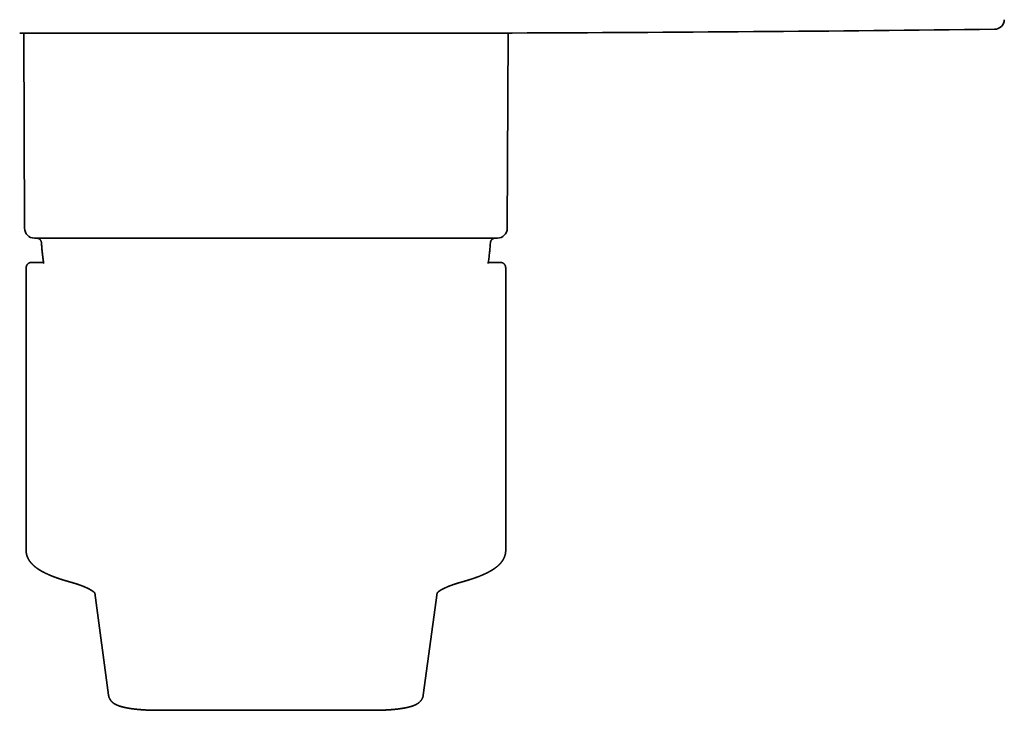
# Model space of a CAD drawing. Header units: millimetres. Extents: x 8 to 511, y 12 to 544.
# Tile 1 of 6: x 244 to 344, y 222 to 292. Entities that reach past the tile are written whole.
import ezdxf

# ---------------------------------------------------------------- set-up
doc = ezdxf.new("R2010")
doc.units = ezdxf.units.MM

msp = doc.modelspace()

# ---------------------------------------------------------------- linework, layer by layer
at = {"color": 7, "linetype": 'Continuous', "lineweight": 35}
for p, q in [((269, 290.882), (244.1, 290.882)), ((244.517, 290.882), (244.596, 271.129)), ((293.9, 290.882), (269, 290.882)), ((293.404, 271.129), (293.483, 290.882)), ((244.752, 267.075), (244.752, 267.073)), ((244.752, 267.073), (244.752, 238.546)), ((245.593, 267.683), (245.272, 267.683)), ((292.728, 267.683), (292.407, 267.683)), ((293.248, 267.075), (293.248, 267.074)), ((293.248, 238.546), (293.248, 267.074)), ((251.688, 234.251), (253.082, 223.924)), ((284.918, 223.924), (286.312, 234.251)), ((258.072, 222.38), (279.928, 222.38))]:
    msp.add_line(p, q, dxfattribs=at)
for centre, radius, start, end in [((342.67, 292.257), 1, 270.65965, 358.50025), ((269, 6690.833), 6400, 270.222917, 270.6596489), ((245.596, 271.133), 1, 180.22918, 270), ((292.404, 271.133), 1, 270, 359.77082)]:
    msp.add_arc(centre, radius, start, end, dxfattribs=at)
for points, knots in [([(245.596, 270.133), (245.597, 270.133), (245.597, 270.133), (245.609, 270.133), (245.628, 270.133), (245.655, 270.133), (245.691, 270.133), (245.736, 270.133), (245.789, 270.133), (245.851, 270.133), (245.921, 270.133), (246, 270.133), (246.087, 270.133), (246.181, 270.133), (246.283, 270.133), (246.393, 270.133), (246.501, 270.133), (246.605, 270.133), (246.702, 270.133), (246.804, 270.133), (246.909, 270.133), (247.019, 270.133), (247.134, 270.133), (247.252, 270.133), (247.385, 270.133), (247.535, 270.133), (247.701, 270.133), (247.875, 270.133), (248.055, 270.133), (248.247, 270.133), (248.449, 270.133), (248.662, 270.133), (248.883, 270.133), (249.11, 270.133), (249.345, 270.133), (249.581, 270.133), (249.82, 270.133), (250.059, 270.133), (250.305, 270.133), (250.557, 270.133), (250.816, 270.133), (251.08, 270.133), (251.35, 270.133), (251.626, 270.133), (251.907, 270.133), (252.193, 270.133), (252.484, 270.133), (252.772, 270.133), (253.057, 270.133), (253.338, 270.133), (253.623, 270.133), (253.911, 270.133), (254.2, 270.133), (254.509, 270.133), (254.839, 270.133), (255.194, 270.133), (255.553, 270.133), (255.917, 270.133), (256.283, 270.133), (256.652, 270.133), (257.023, 270.133), (257.399, 270.133), (257.653, 270.133), (257.78, 270.133)], [0, 0, 0, 0, 0.014721, 0.0321883, 0.0496689, 0.0671689, 0.0847808, 0.1026962, 0.1205854, 0.1384551, 0.1563118, 0.1741621, 0.1920125, 0.2095507, 0.2271016, 0.2446714, 0.2622664, 0.2753389, 0.2883954, 0.3014385, 0.3144706, 0.3274943, 0.3405121, 0.3535266, 0.3665403, 0.3829032, 0.399274, 0.4156578, 0.4320595, 0.4484843, 0.466028, 0.4835441, 0.5010388, 0.5185183, 0.5359886, 0.5534561, 0.5699283, 0.5864086, 0.6029022, 0.6194141, 0.6359495, 0.6525683, 0.6691624, 0.6857371, 0.7022977, 0.7188492, 0.7353971, 0.7519464, 0.7671225, 0.7823084, 0.797508, 0.8127253, 0.8277355, 0.8424699, 0.8601286, 0.8777689, 0.895397, 0.9130192, 0.930642, 0.9479567, 0.9652839, 0.9826297, 1, 1, 1, 1]), ([(245.81, 270.133), (245.831, 270.132), (245.87, 270.13), (245.925, 270.118), (245.973, 270.103), (246.014, 270.086), (246.048, 270.068), (246.076, 270.051), (246.1, 270.034), (246.122, 270.017), (246.145, 269.997), (246.17, 269.971), (246.198, 269.939), (246.225, 269.899), (246.252, 269.852), (246.272, 269.804), (246.286, 269.756), (246.296, 269.712), (246.299, 269.68), (246.3, 269.664)], [0, 0, 0, 0, 0.082777, 0.157952, 0.225433, 0.285199, 0.337264, 0.381651, 0.418385, 0.452131, 0.493257, 0.542154, 0.59884, 0.663345, 0.735706, 0.815953, 0.873847, 0.935216, 1, 1, 1, 1]), ([(257.78, 270.133), (257.911, 270.133), (258.174, 270.133), (258.574, 270.133), (258.976, 270.133), (259.382, 270.133), (259.791, 270.133), (260.159, 270.133), (260.484, 270.133), (260.766, 270.133), (261.049, 270.133), (261.333, 270.133), (261.623, 270.133), (261.92, 270.133), (262.265, 270.133), (262.654, 270.133), (263.086, 270.133), (263.519, 270.133), (263.955, 270.133), (264.389, 270.133), (264.823, 270.133), (265.256, 270.133), (265.691, 270.133), (266.052, 270.133), (266.339, 270.133), (266.55, 270.133), (266.761, 270.133), (266.972, 270.133), (267.183, 270.133), (267.394, 270.133), (267.664, 270.133), (267.993, 270.133), (268.381, 270.133), (268.778, 270.133), (269.184, 270.133), (269.6, 270.133), (270.016, 270.133), (270.432, 270.133), (270.838, 270.133), (271.234, 270.133), (271.619, 270.133), (272.002, 270.133), (272.385, 270.133), (272.766, 270.133), (273.147, 270.133), (273.538, 270.133), (273.941, 270.133), (274.356, 270.133), (274.768, 270.133), (275.18, 270.133), (275.598, 270.133), (276.022, 270.133), (276.451, 270.133), (276.877, 270.133), (277.3, 270.133), (277.719, 270.133), (278.127, 270.133), (278.524, 270.133), (278.911, 270.133), (279.294, 270.133), (279.674, 270.133), (280.038, 270.133), (280.384, 270.133), (280.714, 270.133), (281.04, 270.133), (281.363, 270.133), (281.682, 270.133), (281.998, 270.133), (282.321, 270.133), (282.65, 270.133), (282.986, 270.133), (283.317, 270.133), (283.645, 270.133), (283.919, 270.133), (284.142, 270.133), (284.315, 270.133), (284.487, 270.133), (284.657, 270.133), (284.826, 270.133), (284.993, 270.133), (285.204, 270.133), (285.458, 270.133), (285.752, 270.133), (286.018, 270.133), (286.257, 270.133), (286.471, 270.133), (286.682, 270.133), (286.89, 270.133), (287.092, 270.133), (287.287, 270.133), (287.51, 270.133), (287.762, 270.133), (288.04, 270.133), (288.309, 270.133), (288.571, 270.133), (288.826, 270.133), (289.072, 270.133), (289.31, 270.133), (289.537, 270.133), (289.751, 270.133), (289.955, 270.133), (290.151, 270.133), (290.338, 270.133), (290.518, 270.133), (290.671, 270.133), (290.801, 270.133), (290.908, 270.133), (291.013, 270.133), (291.113, 270.133), (291.212, 270.133), (291.308, 270.133), (291.415, 270.133), (291.529, 270.133), (291.646, 270.133), (291.755, 270.133), (291.855, 270.133), (291.947, 270.133), (292.03, 270.133), (292.104, 270.133), (292.17, 270.133), (292.218, 270.133), (292.252, 270.133), (292.276, 270.133), (292.297, 270.133), (292.316, 270.133), (292.334, 270.133), (292.349, 270.133), (292.367, 270.133), (292.384, 270.133), (292.397, 270.133), (292.404, 270.133), (292.404, 270.133), (292.403, 270.133)], [0, 0, 0, 0, 0.009256, 0.018499, 0.027733, 0.03696, 0.046184, 0.055409, 0.061624, 0.067841, 0.074062, 0.080289, 0.086521, 0.093023, 0.09963, 0.108868, 0.118097, 0.127318, 0.136537, 0.145755, 0.154812, 0.163876, 0.172949, 0.182035, 0.186421, 0.190803, 0.195181, 0.199557, 0.203929, 0.2083, 0.212668, 0.220673, 0.228675, 0.236676, 0.24525, 0.253828, 0.262413, 0.271008, 0.279616, 0.287612, 0.295596, 0.303571, 0.311539, 0.319501, 0.327461, 0.335419, 0.344175, 0.352936, 0.361704, 0.370482, 0.379274, 0.388601, 0.397913, 0.407214, 0.416505, 0.425792, 0.435077, 0.443833, 0.452593, 0.461361, 0.47014, 0.478931, 0.48676, 0.494578, 0.502386, 0.510188, 0.517985, 0.525779, 0.533572, 0.542146, 0.550724, 0.559309, 0.567904, 0.576511, 0.581225, 0.585935, 0.590641, 0.595344, 0.600044, 0.604741, 0.609437, 0.618043, 0.626646, 0.63525, 0.641837, 0.648428, 0.655022, 0.661623, 0.66823, 0.674578, 0.68081, 0.690535, 0.70025, 0.709959, 0.719665, 0.729374, 0.739087, 0.74881, 0.758547, 0.767804, 0.777048, 0.786282, 0.79551, 0.804734, 0.813959, 0.820173, 0.82639, 0.832611, 0.838836, 0.845068, 0.85157, 0.858177, 0.867415, 0.876644, 0.885865, 0.895084, 0.904302, 0.913359, 0.922423, 0.931496, 0.940582, 0.944968, 0.94935, 0.953728, 0.958103, 0.962476, 0.966847, 0.971215, 0.97922, 0.987222, 0.995223, 1, 1, 1, 1]), ([(291.7, 269.664), (291.702, 269.685), (291.706, 269.724), (291.72, 269.778), (291.737, 269.826), (291.756, 269.866), (291.775, 269.9), (291.794, 269.927), (291.811, 269.949), (291.829, 269.97), (291.851, 269.993), (291.878, 270.017), (291.911, 270.043), (291.952, 270.069), (292, 270.093), (292.049, 270.111), (292.097, 270.123), (292.143, 270.131), (292.174, 270.132), (292.19, 270.133)], [0, 0, 0, 0, 0.082811, 0.158015, 0.225519, 0.285302, 0.337374, 0.381756, 0.418469, 0.452179, 0.49327, 0.542138, 0.598801, 0.663293, 0.735651, 0.815904, 0.873809, 0.935194, 1, 1, 1, 1]), ([(246.3, 269.664), (246.305, 269.587), (246.315, 269.435), (246.333, 269.211), (246.352, 268.994), (246.372, 268.786), (246.393, 268.587), (246.415, 268.396), (246.438, 268.215), (246.46, 268.041), (246.485, 267.864), (246.508, 267.706), (246.524, 267.604), (246.53, 267.564)], [0, 0, 0, 0, 0.110039, 0.216415, 0.319128, 0.418178, 0.513563, 0.603679, 0.69026, 0.773307, 0.852819, 0.942867, 1, 1, 1, 1]), ([(291.47, 267.566), (291.473, 267.588), (291.489, 267.682), (291.514, 267.854), (291.546, 268.085), (291.577, 268.326), (291.606, 268.576), (291.633, 268.835), (291.658, 269.102), (291.681, 269.38), (291.693, 269.569), (291.7, 269.664)], [0, 0, 0, 0, 0.031099, 0.136496, 0.246745, 0.361846, 0.481799, 0.604331, 0.731542, 0.863432, 1, 1, 1, 1]), ([(245.263, 267.676), (245.243, 267.675), (245.204, 267.673), (245.147, 267.662), (245.096, 267.647), (245.046, 267.626), (244.998, 267.599), (244.954, 267.568), (244.918, 267.536), (244.886, 267.503), (244.858, 267.468), (244.836, 267.433), (244.817, 267.4), (244.802, 267.369), (244.789, 267.337), (244.779, 267.306), (244.772, 267.279), (244.767, 267.256), (244.763, 267.237), (244.761, 267.222), (244.76, 267.212), (244.758, 267.201), (244.757, 267.188), (244.756, 267.175), (244.754, 267.16), (244.753, 267.143), (244.753, 267.123), (244.752, 267.1), (244.752, 267.083), (244.752, 267.075)], [0, 0, 0, 0, 0.048356, 0.093721, 0.136097, 0.175488, 0.223364, 0.265958, 0.303328, 0.339353, 0.376819, 0.416028, 0.446734, 0.478643, 0.511825, 0.544212, 0.572964, 0.59822, 0.620208, 0.63927, 0.662147, 0.687759, 0.716769, 0.749175, 0.785682, 0.828894, 0.879037, 0.936082, 1, 1, 1, 1]), ([(245.272, 267.683), (245.25, 267.682), (245.207, 267.681), (245.142, 267.667), (245.08, 267.646), (245.022, 267.617), (244.968, 267.581), (244.931, 267.551), (244.916, 267.533), (244.914, 267.531)], [0, 0, 0, 0, 0.163556, 0.327113, 0.490669, 0.654226, 0.817782, 0.981338, 1, 1, 1, 1]), ([(245.593, 267.683), (245.602, 267.683), (245.621, 267.683), (245.666, 267.683), (245.725, 267.683), (245.779, 267.683), (245.818, 267.683), (245.828, 267.683)], [0, 0, 0, 0, 0.2301975, 0.4599676, 0.6894452, 0.9187655, 1, 1, 1, 1]), ([(245.882, 267.683), (245.88, 267.683), (245.87, 267.683), (245.86, 267.683), (245.85, 267.683), (245.847, 267.683), (245.844, 267.683), (245.839, 267.683), (245.832, 267.683), (245.828, 267.683)], [0, 0, 0, 0, 0.126576, 0.604771, 0.681421, 0.758481, 0.83595, 0.917919, 1, 1, 1, 1]), ([(245.878, 267.683), (245.88, 267.683), (245.91, 267.683), (245.968, 267.683), (246.031, 267.683), (246.057, 267.683)], [0, 0, 0, 0, 0.033662, 0.605785, 1, 1, 1, 1]), ([(246.512, 267.683), (246.508, 267.683), (246.49, 267.683), (246.447, 267.683), (246.387, 267.683), (246.322, 267.683), (246.263, 267.683), (246.209, 267.683), (246.164, 267.683), (246.126, 267.683), (246.094, 267.683), (246.073, 267.683), (246.062, 267.683), (246.06, 267.683)], [0, 0, 0, 0, 0.018659, 0.107407, 0.246138, 0.378275, 0.503837, 0.622849, 0.735339, 0.821873, 0.904154, 0.98343, 1, 1, 1, 1]), ([(292.21, 267.683), (292.209, 267.683), (292.204, 267.683), (292.199, 267.683), (292.197, 267.683), (292.194, 267.683), (292.191, 267.683), (292.184, 267.683), (292.173, 267.683), (292.159, 267.683), (292.142, 267.683), (292.123, 267.683), (292.1, 267.683), (292.073, 267.683), (292.042, 267.683), (292.005, 267.683), (291.967, 267.683), (291.927, 267.683), (291.886, 267.683), (291.843, 267.683), (291.799, 267.683), (291.753, 267.683), (291.706, 267.683), (291.657, 267.683), (291.612, 267.683), (291.57, 267.683), (291.533, 267.683), (291.506, 267.683), (291.491, 267.683), (291.488, 267.683)], [0, 0, 0, 0, 0.001239, 0.008571, 0.015179, 0.021941, 0.028861, 0.03594, 0.065282, 0.093546, 0.123761, 0.162276, 0.203556, 0.247603, 0.309529, 0.370717, 0.430869, 0.489991, 0.549268, 0.607493, 0.664677, 0.72083, 0.775963, 0.830086, 0.882727, 0.921498, 0.957903, 0.991947, 1, 1, 1, 1]), ([(292.21, 267.683), (292.232, 267.683), (292.279, 267.683), (292.334, 267.683), (292.379, 267.683), (292.398, 267.683), (292.407, 267.683)], [0, 0, 0, 0, 0.22638, 0.483891, 0.741713, 1, 1, 1, 1]), ([(293.248, 267.075), (293.248, 267.083), (293.248, 267.1), (293.247, 267.123), (293.247, 267.143), (293.246, 267.16), (293.244, 267.175), (293.243, 267.188), (293.242, 267.201), (293.24, 267.212), (293.239, 267.222), (293.237, 267.237), (293.233, 267.256), (293.228, 267.279), (293.22, 267.31), (293.207, 267.348), (293.189, 267.39), (293.167, 267.43), (293.142, 267.468), (293.114, 267.503), (293.082, 267.536), (293.046, 267.568), (293.002, 267.599), (292.954, 267.626), (292.904, 267.647), (292.853, 267.662), (292.796, 267.673), (292.757, 267.675), (292.737, 267.676)], [0, 0, 0, 0, 0.063919, 0.120966, 0.171109, 0.214323, 0.25083, 0.283236, 0.312247, 0.33786, 0.360738, 0.3798, 0.401789, 0.427045, 0.455797, 0.499385, 0.542765, 0.583963, 0.623173, 0.660639, 0.696666, 0.734036, 0.776631, 0.824508, 0.8639, 0.906277, 0.951643, 1, 1, 1, 1]), ([(244.752, 238.546), (244.752, 238.534), (244.752, 238.512), (244.753, 238.48), (244.754, 238.451), (244.756, 238.426), (244.757, 238.403), (244.759, 238.384), (244.761, 238.367), (244.762, 238.352), (244.764, 238.339), (244.765, 238.327), (244.767, 238.313), (244.769, 238.298), (244.772, 238.28), (244.775, 238.262), (244.779, 238.238), (244.784, 238.211), (244.79, 238.182), (244.796, 238.155), (244.803, 238.128), (244.809, 238.102), (244.817, 238.075), (244.824, 238.049), (244.831, 238.025), (244.839, 238.002), (244.846, 237.979), (244.854, 237.957), (244.861, 237.936), (244.869, 237.917), (244.877, 237.896), (244.885, 237.876), (244.894, 237.854), (244.904, 237.831), (244.914, 237.807), (244.925, 237.785), (244.935, 237.763), (244.945, 237.744), (244.955, 237.724), (244.965, 237.703), (244.977, 237.681), (244.989, 237.659), (245.002, 237.637), (245.014, 237.615), (245.028, 237.592), (245.042, 237.569), (245.057, 237.546), (245.072, 237.523), (245.085, 237.502), (245.099, 237.483), (245.111, 237.465), (245.123, 237.449), (245.134, 237.434), (245.144, 237.42), (245.155, 237.405), (245.167, 237.39), (245.179, 237.374), (245.191, 237.358), (245.203, 237.343), (245.214, 237.33), (245.225, 237.317), (245.236, 237.303), (245.248, 237.289), (245.261, 237.274), (245.275, 237.258), (245.288, 237.243), (245.3, 237.23), (245.311, 237.217), (245.322, 237.206), (245.332, 237.195), (245.343, 237.183), (245.355, 237.171), (245.369, 237.157), (245.384, 237.141), (245.399, 237.126), (245.412, 237.113), (245.423, 237.103), (245.431, 237.094), (245.44, 237.085), (245.45, 237.076), (245.461, 237.066), (245.473, 237.054), (245.486, 237.043), (245.498, 237.032), (245.508, 237.022), (245.518, 237.014), (245.527, 237.005), (245.536, 236.997), (245.547, 236.988), (245.558, 236.978), (245.571, 236.967), (245.584, 236.956), (245.596, 236.945), (245.607, 236.936), (245.616, 236.928), (245.626, 236.92), (245.637, 236.911), (245.652, 236.899), (245.667, 236.887), (245.685, 236.872), (245.705, 236.857), (245.723, 236.843), (245.736, 236.833), (245.745, 236.826), (245.753, 236.82), (245.761, 236.814), (245.769, 236.808), (245.778, 236.801), (245.788, 236.794), (245.8, 236.785), (245.812, 236.776), (245.824, 236.767), (245.835, 236.759), (245.844, 236.753), (245.852, 236.747), (245.86, 236.742), (245.869, 236.735), (245.879, 236.728), (245.892, 236.719), (245.905, 236.71), (245.918, 236.701), (245.931, 236.692), (245.944, 236.683), (245.956, 236.675), (245.968, 236.667), (245.98, 236.659), (245.993, 236.65), (246.008, 236.64), (246.025, 236.63), (246.042, 236.618), (246.06, 236.607), (246.076, 236.597), (246.091, 236.588), (246.104, 236.579), (246.12, 236.57), (246.138, 236.559), (246.158, 236.546), (246.179, 236.533), (246.199, 236.521), (246.219, 236.51), (246.24, 236.498), (246.263, 236.484), (246.288, 236.47), (246.313, 236.455), (246.337, 236.442), (246.359, 236.43), (246.382, 236.417), (246.407, 236.404), (246.433, 236.389), (246.461, 236.375), (246.487, 236.361), (246.517, 236.345), (246.552, 236.327), (246.597, 236.304), (246.646, 236.279), (246.699, 236.253), (246.752, 236.228), (246.803, 236.203), (246.853, 236.18), (246.904, 236.156), (246.956, 236.133), (247.011, 236.109), (247.058, 236.088), (247.098, 236.071), (247.129, 236.057), (247.16, 236.044), (247.189, 236.032), (247.214, 236.022), (247.233, 236.014), (247.247, 236.008), (247.259, 236.003), (247.273, 235.997), (247.288, 235.991), (247.308, 235.983), (247.332, 235.973), (247.36, 235.962), (247.386, 235.952), (247.41, 235.942), (247.431, 235.934), (247.451, 235.926), (247.469, 235.919), (247.485, 235.913), (247.498, 235.908), (247.509, 235.904), (247.522, 235.899), (247.539, 235.892), (247.56, 235.884), (247.585, 235.875), (247.612, 235.865), (247.651, 235.85), (247.702, 235.831), (247.752, 235.813), (247.79, 235.799), (247.814, 235.791), (247.834, 235.783), (247.851, 235.777), (247.867, 235.772), (247.884, 235.766), (247.905, 235.759), (247.929, 235.75), (247.957, 235.74), (247.988, 235.73), (248.02, 235.719), (248.052, 235.708), (248.085, 235.697), (248.118, 235.686), (248.155, 235.673), (248.197, 235.659), (248.242, 235.644), (248.286, 235.63), (248.324, 235.618), (248.356, 235.608), (248.384, 235.599), (248.411, 235.59), (248.438, 235.582), (248.467, 235.573), (248.504, 235.561), (248.549, 235.548), (248.602, 235.531), (248.648, 235.518), (248.685, 235.506), (248.715, 235.497), (248.748, 235.488), (248.784, 235.477), (248.824, 235.465), (248.87, 235.452), (248.924, 235.436), (248.986, 235.419), (249.053, 235.4), (249.1, 235.387), (249.124, 235.38)], [0, 0, 0, 0, 0.006587, 0.012576, 0.017967, 0.022759, 0.026939, 0.030514, 0.03369, 0.036558, 0.038871, 0.041087, 0.043667, 0.04664, 0.050007, 0.053607, 0.057209, 0.063598, 0.069285, 0.074216, 0.079393, 0.084728, 0.090061, 0.095392, 0.100054, 0.104716, 0.109374, 0.113861, 0.118069, 0.122153, 0.126213, 0.130734, 0.135258, 0.140151, 0.145285, 0.150223, 0.154891, 0.159237, 0.163292, 0.168222, 0.173079, 0.178262, 0.18324, 0.188124, 0.193353, 0.199047, 0.204679, 0.210123, 0.215212, 0.219914, 0.224286, 0.22862, 0.231975, 0.235524, 0.239267, 0.243205, 0.24734, 0.251586, 0.255475, 0.258933, 0.262331, 0.265733, 0.2694, 0.273558, 0.278056, 0.282345, 0.286013, 0.289457, 0.292642, 0.295564, 0.29856, 0.301962, 0.306432, 0.310948, 0.315417, 0.319697, 0.322274, 0.324622, 0.326952, 0.329688, 0.332846, 0.336351, 0.340176, 0.343511, 0.346357, 0.348924, 0.351492, 0.354012, 0.356614, 0.359777, 0.363544, 0.366924, 0.370204, 0.37307, 0.375523, 0.377682, 0.380832, 0.384601, 0.388839, 0.392892, 0.398727, 0.403911, 0.406424, 0.408725, 0.410815, 0.412695, 0.414479, 0.416689, 0.419221, 0.422188, 0.425514, 0.428554, 0.431158, 0.433327, 0.435073, 0.436909, 0.439121, 0.441708, 0.444615, 0.447875, 0.451118, 0.454151, 0.457342, 0.460262, 0.462909, 0.465546, 0.468609, 0.472102, 0.476026, 0.479924, 0.484281, 0.488033, 0.49118, 0.494047, 0.497207, 0.501492, 0.506215, 0.510895, 0.515329, 0.519516, 0.523692, 0.528936, 0.534529, 0.539975, 0.544873, 0.549354, 0.55406, 0.559247, 0.564916, 0.570679, 0.576002, 0.580884, 0.588871, 0.597548, 0.607657, 0.618044, 0.628349, 0.638019, 0.647395, 0.656729, 0.666282, 0.676176, 0.68651, 0.692025, 0.697605, 0.703218, 0.708294, 0.712628, 0.71622, 0.718217, 0.720148, 0.72245, 0.725129, 0.728185, 0.732634, 0.737363, 0.742367, 0.745871, 0.749498, 0.752982, 0.756011, 0.758586, 0.760707, 0.7624, 0.764161, 0.767159, 0.770683, 0.774731, 0.7793, 0.784111, 0.793818, 0.803863, 0.807973, 0.811771, 0.814996, 0.817648, 0.819727, 0.822355, 0.825578, 0.829395, 0.833685, 0.838504, 0.843449, 0.848403, 0.853364, 0.858335, 0.863314, 0.870173, 0.877024, 0.88343, 0.889234, 0.893686, 0.897704, 0.901396, 0.905283, 0.909432, 0.913843, 0.921157, 0.928673, 0.936385, 0.940314, 0.944373, 0.948885, 0.953882, 0.959365, 0.965333, 0.972989, 0.981319, 0.990323, 1, 1, 1, 1]), ([(288.876, 235.38), (288.896, 235.385), (288.933, 235.396), (288.985, 235.411), (289.032, 235.424), (289.073, 235.436), (289.107, 235.445), (289.133, 235.453), (289.153, 235.459), (289.17, 235.464), (289.184, 235.468), (289.204, 235.473), (289.232, 235.482), (289.27, 235.493), (289.307, 235.504), (289.344, 235.515), (289.381, 235.526), (289.423, 235.539), (289.46, 235.55), (289.493, 235.561), (289.52, 235.569), (289.548, 235.577), (289.575, 235.586), (289.598, 235.593), (289.618, 235.6), (289.634, 235.605), (289.646, 235.608), (289.655, 235.611), (289.666, 235.615), (289.681, 235.62), (289.701, 235.626), (289.725, 235.634), (289.754, 235.643), (289.787, 235.654), (289.824, 235.666), (289.866, 235.68), (289.912, 235.696), (289.961, 235.712), (290.01, 235.729), (290.058, 235.745), (290.1, 235.76), (290.139, 235.774), (290.174, 235.786), (290.207, 235.798), (290.24, 235.81), (290.272, 235.822), (290.326, 235.842), (290.4, 235.869), (290.483, 235.901), (290.554, 235.928), (290.614, 235.952), (290.674, 235.976), (290.734, 236), (290.797, 236.026), (290.86, 236.053), (290.91, 236.074), (290.945, 236.089), (290.963, 236.097), (290.979, 236.104), (290.994, 236.111), (291.008, 236.117), (291.022, 236.123), (291.038, 236.13), (291.056, 236.138), (291.076, 236.147), (291.097, 236.157), (291.118, 236.166), (291.138, 236.176), (291.156, 236.184), (291.173, 236.192), (291.189, 236.199), (291.205, 236.207), (291.222, 236.215), (291.238, 236.223), (291.254, 236.23), (291.273, 236.239), (291.292, 236.249), (291.311, 236.258), (291.331, 236.268), (291.354, 236.279), (291.378, 236.291), (291.405, 236.305), (291.432, 236.318), (291.458, 236.332), (291.482, 236.344), (291.503, 236.355), (291.522, 236.365), (291.537, 236.373), (291.55, 236.38), (291.563, 236.387), (291.576, 236.394), (291.593, 236.403), (291.613, 236.414), (291.636, 236.427), (291.658, 236.439), (291.677, 236.45), (291.695, 236.46), (291.712, 236.47), (291.73, 236.48), (291.75, 236.491), (291.77, 236.503), (291.79, 236.515), (291.806, 236.525), (291.821, 236.534), (291.835, 236.542), (291.85, 236.551), (291.867, 236.561), (291.887, 236.574), (291.908, 236.587), (291.93, 236.601), (291.949, 236.613), (291.967, 236.625), (291.986, 236.637), (292.005, 236.649), (292.025, 236.662), (292.044, 236.675), (292.063, 236.688), (292.081, 236.7), (292.095, 236.71), (292.106, 236.718), (292.114, 236.723), (292.122, 236.729), (292.13, 236.734), (292.139, 236.741), (292.15, 236.749), (292.163, 236.757), (292.176, 236.767), (292.189, 236.776), (292.2, 236.785), (292.211, 236.793), (292.222, 236.801), (292.249, 236.821), (292.287, 236.85), (292.334, 236.887), (292.377, 236.923), (292.418, 236.957), (292.461, 236.994), (292.492, 237.022), (292.514, 237.043), (292.525, 237.053), (292.536, 237.063), (292.548, 237.074), (292.561, 237.086), (292.574, 237.099), (292.587, 237.112), (292.599, 237.124), (292.61, 237.135), (292.62, 237.145), (292.631, 237.156), (292.642, 237.168), (292.655, 237.182), (292.669, 237.196), (292.682, 237.21), (292.695, 237.224), (292.706, 237.237), (292.717, 237.249), (292.726, 237.26), (292.735, 237.27), (292.743, 237.279), (292.752, 237.29), (292.763, 237.302), (292.773, 237.315), (292.785, 237.329), (292.796, 237.342), (292.806, 237.355), (292.815, 237.366), (292.823, 237.377), (292.833, 237.389), (292.842, 237.402), (292.853, 237.416), (292.864, 237.431), (292.877, 237.448), (292.89, 237.467), (292.903, 237.485), (292.915, 237.503), (292.926, 237.52), (292.937, 237.536), (292.947, 237.552), (292.957, 237.567), (292.966, 237.583), (292.976, 237.599), (292.987, 237.617), (292.998, 237.637), (293.01, 237.658), (293.023, 237.68), (293.034, 237.702), (293.044, 237.721), (293.053, 237.739), (293.063, 237.759), (293.075, 237.784), (293.088, 237.813), (293.101, 237.843), (293.114, 237.872), (293.125, 237.901), (293.137, 237.931), (293.149, 237.964), (293.166, 238.015), (293.186, 238.082), (293.202, 238.145), (293.211, 238.186), (293.214, 238.204), (293.218, 238.221), (293.221, 238.237), (293.223, 238.253), (293.226, 238.27), (293.23, 238.291), (293.233, 238.316), (293.236, 238.34), (293.239, 238.361), (293.24, 238.378), (293.242, 238.392), (293.243, 238.404), (293.243, 238.413), (293.244, 238.421), (293.245, 238.431), (293.245, 238.443), (293.246, 238.458), (293.247, 238.476), (293.248, 238.497), (293.248, 238.52), (293.248, 238.537), (293.248, 238.546)], [0, 0, 0, 0, 0.007781, 0.014817, 0.021108, 0.026654, 0.031455, 0.034703, 0.037492, 0.03982, 0.041688, 0.043215, 0.047991, 0.053232, 0.058938, 0.063546, 0.068725, 0.074559, 0.081047, 0.084707, 0.088547, 0.092567, 0.096623, 0.100107, 0.10295, 0.10528, 0.106878, 0.108053, 0.109364, 0.111724, 0.114449, 0.118169, 0.122407, 0.127163, 0.132834, 0.139106, 0.145979, 0.153454, 0.161531, 0.168385, 0.175278, 0.181337, 0.186601, 0.191723, 0.196846, 0.20197, 0.20709, 0.22276, 0.237752, 0.248083, 0.258154, 0.26815, 0.278409, 0.289216, 0.30053, 0.312079, 0.3157, 0.31902, 0.322002, 0.324645, 0.327045, 0.329434, 0.332304, 0.335656, 0.339489, 0.343467, 0.347138, 0.351067, 0.354565, 0.357632, 0.360282, 0.36385, 0.366975, 0.369752, 0.372847, 0.376388, 0.380375, 0.383828, 0.387708, 0.392071, 0.396918, 0.402249, 0.407993, 0.412977, 0.417923, 0.422325, 0.426084, 0.429198, 0.431676, 0.434193, 0.43694, 0.439917, 0.44457, 0.449603, 0.454265, 0.458392, 0.462032, 0.465357, 0.469193, 0.473542, 0.478236, 0.482514, 0.486281, 0.489363, 0.49223, 0.495517, 0.499259, 0.503456, 0.508851, 0.51374, 0.518093, 0.522032, 0.526291, 0.530992, 0.535578, 0.540093, 0.544538, 0.548838, 0.552674, 0.554817, 0.556763, 0.558512, 0.560364, 0.562623, 0.565289, 0.568362, 0.571566, 0.57505, 0.577913, 0.580232, 0.582927, 0.586264, 0.600467, 0.611622, 0.622389, 0.634284, 0.644088, 0.657138, 0.660125, 0.662808, 0.665858, 0.669285, 0.672955, 0.676804, 0.680596, 0.684243, 0.687448, 0.690228, 0.693088, 0.696659, 0.700575, 0.704581, 0.708645, 0.712678, 0.716289, 0.719435, 0.722504, 0.724938, 0.727495, 0.730311, 0.733492, 0.737037, 0.740751, 0.744603, 0.747842, 0.750617, 0.753311, 0.756439, 0.759689, 0.763231, 0.767093, 0.771377, 0.776066, 0.780937, 0.785282, 0.789287, 0.793125, 0.79685, 0.800505, 0.804211, 0.808019, 0.812041, 0.81666, 0.821734, 0.826806, 0.831677, 0.836001, 0.83983, 0.843584, 0.849527, 0.855954, 0.862471, 0.868574, 0.874527, 0.880728, 0.887497, 0.89485, 0.911568, 0.927863, 0.931872, 0.935448, 0.93871, 0.941771, 0.944634, 0.947729, 0.951807, 0.956533, 0.96192, 0.965386, 0.968591, 0.971342, 0.97364, 0.975152, 0.976475, 0.978241, 0.980556, 0.983421, 0.98677, 0.99065, 0.99506, 1, 1, 1, 1]), ([(249.124, 235.38), (249.143, 235.375), (249.18, 235.364), (249.232, 235.35), (249.28, 235.336), (249.322, 235.324), (249.36, 235.313), (249.393, 235.303), (249.422, 235.295), (249.446, 235.288), (249.467, 235.281), (249.487, 235.276), (249.505, 235.27), (249.525, 235.264), (249.544, 235.258), (249.573, 235.25), (249.612, 235.238), (249.655, 235.224), (249.696, 235.211), (249.733, 235.2), (249.77, 235.188), (249.806, 235.176), (249.838, 235.166), (249.865, 235.157), (249.886, 235.15), (249.9, 235.145), (249.913, 235.141), (249.923, 235.138), (249.934, 235.134), (249.947, 235.13), (249.964, 235.124), (249.985, 235.117), (250.007, 235.109), (250.036, 235.1), (250.068, 235.089), (250.102, 235.077), (250.133, 235.066), (250.163, 235.055), (250.195, 235.044), (250.233, 235.03), (250.276, 235.014), (250.321, 234.998), (250.364, 234.982), (250.403, 234.966), (250.438, 234.953), (250.467, 234.942), (250.492, 234.932), (250.516, 234.922), (250.537, 234.914), (250.558, 234.905), (250.577, 234.898), (250.597, 234.89), (250.618, 234.881), (250.638, 234.872), (250.656, 234.865), (250.671, 234.859), (250.683, 234.853), (250.695, 234.848), (250.709, 234.842), (250.726, 234.835), (250.746, 234.826), (250.778, 234.812), (250.821, 234.793), (250.862, 234.774), (250.89, 234.762), (250.904, 234.755), (250.916, 234.75), (250.927, 234.744), (250.937, 234.74), (250.947, 234.735), (250.959, 234.729), (250.974, 234.722), (250.99, 234.714), (251.007, 234.706), (251.024, 234.697), (251.043, 234.688), (251.063, 234.678), (251.084, 234.667), (251.105, 234.656), (251.123, 234.646), (251.139, 234.638), (251.15, 234.632), (251.16, 234.627), (251.17, 234.622), (251.18, 234.616), (251.192, 234.61), (251.204, 234.603), (251.215, 234.597), (251.225, 234.591), (251.234, 234.586), (251.243, 234.581), (251.251, 234.576), (251.261, 234.571), (251.272, 234.564), (251.283, 234.558), (251.294, 234.552), (251.303, 234.546), (251.31, 234.542), (251.318, 234.537), (251.326, 234.532), (251.335, 234.527), (251.344, 234.521), (251.353, 234.516), (251.362, 234.51), (251.37, 234.505), (251.378, 234.5), (251.384, 234.496), (251.391, 234.492), (251.398, 234.487), (251.406, 234.482), (251.415, 234.476), (251.424, 234.47), (251.432, 234.465), (251.439, 234.46), (251.445, 234.456), (251.45, 234.453), (251.454, 234.45), (251.46, 234.446), (251.466, 234.441), (251.473, 234.437), (251.481, 234.431), (251.49, 234.425), (251.499, 234.418), (251.507, 234.412), (251.513, 234.408), (251.518, 234.404), (251.521, 234.401), (251.526, 234.398), (251.532, 234.393), (251.538, 234.388), (251.545, 234.384), (251.55, 234.379), (251.555, 234.376), (251.559, 234.372), (251.564, 234.368), (251.569, 234.364), (251.574, 234.36), (251.579, 234.356), (251.584, 234.352), (251.587, 234.349), (251.59, 234.346), (251.594, 234.344), (251.597, 234.341), (251.601, 234.337), (251.605, 234.334), (251.609, 234.33), (251.614, 234.326), (251.619, 234.321), (251.624, 234.317), (251.628, 234.313), (251.632, 234.309), (251.635, 234.306), (251.638, 234.304), (251.641, 234.301), (251.643, 234.298), (251.647, 234.295), (251.65, 234.292), (251.654, 234.288), (251.657, 234.285), (251.659, 234.283), (251.661, 234.28), (251.663, 234.278), (251.665, 234.276), (251.667, 234.274), (251.67, 234.271), (251.673, 234.268), (251.676, 234.264), (251.68, 234.26), (251.682, 234.257), (251.685, 234.254), (251.687, 234.252), (251.689, 234.249), (251.69, 234.247), (251.692, 234.245), (251.694, 234.243), (251.695, 234.241), (251.697, 234.239), (251.698, 234.237), (251.699, 234.236), (251.7, 234.234), (251.701, 234.233), (251.702, 234.231), (251.702, 234.231), (251.702, 234.231), (251.702, 234.231), (251.702, 234.231)], [0, 0, 0, 0, 0.011713, 0.022471, 0.032274, 0.041123, 0.049017, 0.055959, 0.061946, 0.06698, 0.071424, 0.075382, 0.079421, 0.083541, 0.087743, 0.092025, 0.102437, 0.113298, 0.121058, 0.129482, 0.138571, 0.146177, 0.154065, 0.161078, 0.164945, 0.168346, 0.171284, 0.173757, 0.176002, 0.178827, 0.182987, 0.188047, 0.193797, 0.19938, 0.208707, 0.217212, 0.224907, 0.231822, 0.239801, 0.249233, 0.261006, 0.273165, 0.284442, 0.294963, 0.305242, 0.312815, 0.319375, 0.325766, 0.332987, 0.337979, 0.34339, 0.349223, 0.355478, 0.361989, 0.367197, 0.371576, 0.375128, 0.378552, 0.382408, 0.388111, 0.39438, 0.400759, 0.418258, 0.436075, 0.441164, 0.445841, 0.450001, 0.453644, 0.456853, 0.460428, 0.46457, 0.469778, 0.47567, 0.482027, 0.488138, 0.493948, 0.502571, 0.510478, 0.518451, 0.526772, 0.532028, 0.536608, 0.540438, 0.544082, 0.548467, 0.553596, 0.558745, 0.563492, 0.567835, 0.571785, 0.575116, 0.579002, 0.583444, 0.58844, 0.593798, 0.598559, 0.602735, 0.60633, 0.609855, 0.613709, 0.617892, 0.622405, 0.62719, 0.631901, 0.636154, 0.639949, 0.643286, 0.646576, 0.650394, 0.654746, 0.65963, 0.664921, 0.669698, 0.673777, 0.677158, 0.679412, 0.682109, 0.685432, 0.689383, 0.693659, 0.697684, 0.704634, 0.710621, 0.715821, 0.720407, 0.722976, 0.725434, 0.72863, 0.732716, 0.73769, 0.742741, 0.746897, 0.750156, 0.753254, 0.757009, 0.761336, 0.766192, 0.770558, 0.774177, 0.777245, 0.779871, 0.782777, 0.785972, 0.789458, 0.793385, 0.797654, 0.802473, 0.807841, 0.813289, 0.81807, 0.822174, 0.825791, 0.829192, 0.83238, 0.835791, 0.839905, 0.844778, 0.849801, 0.854176, 0.857961, 0.861123, 0.864168, 0.867227, 0.870347, 0.875154, 0.880912, 0.886823, 0.893982, 0.900333, 0.906008, 0.911644, 0.915992, 0.920981, 0.92682, 0.932949, 0.938471, 0.944898, 0.950842, 0.956517, 0.964279, 0.972896, 0.982291, 0.991826, 0.997003, 1, 1, 1, 1]), ([(286.298, 234.231), (286.298, 234.231), (286.298, 234.231), (286.298, 234.231), (286.298, 234.231), (286.299, 234.232), (286.299, 234.234), (286.301, 234.235), (286.302, 234.237), (286.304, 234.239), (286.305, 234.242), (286.307, 234.244), (286.308, 234.246), (286.31, 234.248), (286.312, 234.25), (286.313, 234.252), (286.315, 234.254), (286.317, 234.256), (286.318, 234.258), (286.32, 234.26), (286.322, 234.262), (286.325, 234.265), (286.327, 234.268), (286.33, 234.271), (286.332, 234.273), (286.335, 234.276), (286.337, 234.278), (286.339, 234.281), (286.342, 234.283), (286.345, 234.287), (286.349, 234.291), (286.353, 234.295), (286.357, 234.299), (286.361, 234.303), (286.365, 234.306), (286.369, 234.31), (286.374, 234.314), (286.379, 234.32), (286.385, 234.325), (286.391, 234.331), (286.397, 234.335), (286.401, 234.339), (286.406, 234.343), (286.409, 234.346), (286.412, 234.349), (286.415, 234.351), (286.419, 234.355), (286.424, 234.358), (286.429, 234.362), (286.434, 234.366), (286.438, 234.37), (286.442, 234.373), (286.445, 234.375), (286.449, 234.378), (286.454, 234.382), (286.46, 234.387), (286.467, 234.392), (286.472, 234.397), (286.477, 234.4), (286.481, 234.403), (286.485, 234.406), (286.489, 234.409), (286.494, 234.412), (286.498, 234.416), (286.504, 234.42), (286.51, 234.424), (286.516, 234.429), (286.524, 234.434), (286.531, 234.44), (286.539, 234.445), (286.546, 234.449), (286.551, 234.453), (286.556, 234.457), (286.562, 234.461), (286.569, 234.465), (286.577, 234.471), (286.586, 234.476), (286.594, 234.482), (286.601, 234.487), (286.608, 234.491), (286.615, 234.496), (286.623, 234.501), (286.634, 234.507), (286.645, 234.515), (286.658, 234.522), (286.67, 234.53), (286.681, 234.537), (286.692, 234.543), (286.703, 234.55), (286.716, 234.557), (286.73, 234.565), (286.742, 234.572), (286.753, 234.579), (286.763, 234.584), (286.771, 234.589), (286.781, 234.595), (286.792, 234.601), (286.805, 234.608), (286.817, 234.615), (286.829, 234.621), (286.84, 234.627), (286.851, 234.633), (286.864, 234.64), (286.878, 234.647), (286.893, 234.655), (286.907, 234.662), (286.921, 234.669), (286.934, 234.676), (286.948, 234.683), (286.962, 234.69), (286.978, 234.698), (286.994, 234.706), (287.01, 234.714), (287.026, 234.722), (287.04, 234.729), (287.053, 234.735), (287.065, 234.74), (287.076, 234.746), (287.089, 234.752), (287.103, 234.758), (287.135, 234.773), (287.184, 234.795), (287.233, 234.817), (287.266, 234.831), (287.28, 234.838), (287.293, 234.843), (287.305, 234.848), (287.316, 234.853), (287.328, 234.858), (287.342, 234.864), (287.358, 234.871), (287.376, 234.878), (287.394, 234.886), (287.412, 234.893), (287.429, 234.9), (287.445, 234.907), (287.462, 234.913), (287.479, 234.92), (287.497, 234.927), (287.514, 234.934), (287.536, 234.943), (287.562, 234.953), (287.594, 234.965), (287.627, 234.978), (287.662, 234.991), (287.696, 235.004), (287.726, 235.015), (287.751, 235.024), (287.775, 235.033), (287.796, 235.04), (287.814, 235.047), (287.836, 235.055), (287.862, 235.064), (287.895, 235.076), (287.932, 235.089), (287.965, 235.1), (287.993, 235.11), (288.013, 235.116), (288.032, 235.123), (288.048, 235.128), (288.061, 235.133), (288.072, 235.136), (288.085, 235.141), (288.102, 235.146), (288.124, 235.154), (288.151, 235.162), (288.181, 235.172), (288.213, 235.182), (288.243, 235.192), (288.276, 235.202), (288.309, 235.213), (288.345, 235.224), (288.378, 235.235), (288.407, 235.243), (288.432, 235.251), (288.452, 235.257), (288.473, 235.263), (288.492, 235.269), (288.512, 235.275), (288.532, 235.281), (288.554, 235.288), (288.578, 235.295), (288.607, 235.303), (288.64, 235.313), (288.678, 235.324), (288.72, 235.336), (288.768, 235.35), (288.82, 235.364), (288.857, 235.375), (288.876, 235.38)], [0, 0, 0, 0, 0.000702, 0.007843, 0.015408, 0.025119, 0.034076, 0.042105, 0.049853, 0.058142, 0.063266, 0.069002, 0.075207, 0.080777, 0.0855, 0.089775, 0.093843, 0.09737, 0.101161, 0.105228, 0.109617, 0.114357, 0.119449, 0.124372, 0.128602, 0.132343, 0.13592, 0.139479, 0.14335, 0.148131, 0.153835, 0.160239, 0.165394, 0.169492, 0.173747, 0.178361, 0.183714, 0.190125, 0.196963, 0.202977, 0.208132, 0.212484, 0.216376, 0.219864, 0.222321, 0.224995, 0.228415, 0.232582, 0.236679, 0.240615, 0.244095, 0.247119, 0.249687, 0.252298, 0.256173, 0.260914, 0.265994, 0.270257, 0.273724, 0.276325, 0.278829, 0.281576, 0.284567, 0.287801, 0.291298, 0.295154, 0.299389, 0.304006, 0.309002, 0.313932, 0.317911, 0.32102, 0.323738, 0.327029, 0.331004, 0.335602, 0.340608, 0.345214, 0.349345, 0.352999, 0.356179, 0.360588, 0.365796, 0.371805, 0.378389, 0.384477, 0.389841, 0.394616, 0.399871, 0.406207, 0.412433, 0.418099, 0.423009, 0.427165, 0.430755, 0.434592, 0.439547, 0.444973, 0.450612, 0.455471, 0.459534, 0.463789, 0.468954, 0.474808, 0.480564, 0.486153, 0.491574, 0.49637, 0.501446, 0.506801, 0.512435, 0.518349, 0.524481, 0.530158, 0.5352, 0.539799, 0.543701, 0.547329, 0.55157, 0.556449, 0.561951, 0.583549, 0.604614, 0.609219, 0.613673, 0.617741, 0.621416, 0.624697, 0.628032, 0.632114, 0.636951, 0.642513, 0.648065, 0.653302, 0.658222, 0.662825, 0.667116, 0.672589, 0.677598, 0.682218, 0.687232, 0.69561, 0.704333, 0.713201, 0.722548, 0.73253, 0.73941, 0.7462, 0.752273, 0.757615, 0.762229, 0.766599, 0.77391, 0.782134, 0.791302, 0.801434, 0.806296, 0.811307, 0.81584, 0.819696, 0.822874, 0.825376, 0.82772, 0.831968, 0.837231, 0.84351, 0.850772, 0.858092, 0.865048, 0.871642, 0.880115, 0.887903, 0.89528, 0.902453, 0.907, 0.91146, 0.915833, 0.920119, 0.924318, 0.92843, 0.93302, 0.938054, 0.944042, 0.950983, 0.958878, 0.967727, 0.97753, 0.988287, 1, 1, 1, 1]), ([(253.082, 223.925), (253.083, 223.918), (253.084, 223.907), (253.088, 223.887), (253.091, 223.866), (253.096, 223.842), (253.101, 223.82), (253.107, 223.796), (253.114, 223.769), (253.122, 223.741), (253.133, 223.707), (253.149, 223.664), (253.165, 223.625), (253.179, 223.594), (253.19, 223.571), (253.203, 223.547), (253.216, 223.523), (253.228, 223.502), (253.238, 223.484), (253.247, 223.47), (253.256, 223.456), (253.267, 223.439), (253.279, 223.421), (253.291, 223.404), (253.302, 223.389), (253.311, 223.377), (253.323, 223.361), (253.341, 223.339), (253.362, 223.314), (253.384, 223.29), (253.407, 223.265), (253.432, 223.24), (253.458, 223.216), (253.484, 223.192), (253.508, 223.171), (253.526, 223.156), (253.54, 223.145), (253.557, 223.132), (253.575, 223.118), (253.595, 223.103), (253.616, 223.088), (253.635, 223.075), (253.653, 223.063), (253.671, 223.051), (253.717, 223.022), (253.787, 222.982), (253.883, 222.933), (253.978, 222.891), (254.075, 222.852), (254.154, 222.823), (254.214, 222.803), (254.248, 222.792), (254.279, 222.782), (254.31, 222.772), (254.345, 222.762), (254.381, 222.752), (254.411, 222.743), (254.439, 222.735), (254.469, 222.727), (254.499, 222.72), (254.527, 222.712), (254.554, 222.706), (254.582, 222.699), (254.615, 222.691), (254.653, 222.682), (254.695, 222.672), (254.738, 222.663), (254.784, 222.653), (254.83, 222.644), (254.876, 222.634), (254.93, 222.624), (254.995, 222.612), (255.055, 222.601), (255.099, 222.593), (255.124, 222.589), (255.146, 222.586), (255.163, 222.583), (255.18, 222.58), (255.2, 222.577), (255.227, 222.572), (255.261, 222.567), (255.303, 222.561), (255.351, 222.554), (255.403, 222.546), (255.455, 222.539), (255.506, 222.532), (255.561, 222.525), (255.619, 222.517), (255.679, 222.51), (255.735, 222.503), (255.791, 222.497), (255.851, 222.49), (255.917, 222.483), (255.99, 222.476), (256.064, 222.469), (256.138, 222.462), (256.209, 222.456), (256.274, 222.45), (256.332, 222.446), (256.383, 222.442), (256.428, 222.438), (256.467, 222.435), (256.501, 222.433), (256.535, 222.431), (256.573, 222.428), (256.62, 222.425), (256.675, 222.422), (256.74, 222.418), (256.814, 222.413), (256.897, 222.409), (256.986, 222.405), (257.08, 222.401), (257.178, 222.397), (257.285, 222.393), (257.399, 222.389), (257.52, 222.386), (257.648, 222.383), (257.783, 222.381), (257.925, 222.38), (258.022, 222.38), (258.072, 222.38)], [0, 0, 0, 0, 0.005148, 0.009451, 0.013062, 0.016316, 0.019721, 0.023415, 0.027164, 0.032544, 0.03755, 0.046449, 0.055747, 0.059707, 0.064111, 0.06896, 0.074069, 0.078477, 0.082048, 0.084799, 0.087623, 0.091223, 0.095479, 0.099655, 0.102972, 0.105432, 0.107784, 0.114501, 0.121286, 0.126344, 0.133951, 0.141238, 0.146866, 0.155565, 0.163355, 0.166578, 0.170306, 0.174778, 0.179881, 0.185355, 0.190873, 0.196448, 0.201077, 0.205866, 0.211138, 0.237616, 0.262826, 0.28805, 0.312229, 0.338229, 0.347348, 0.356937, 0.363057, 0.369716, 0.379514, 0.387858, 0.394397, 0.400502, 0.40764, 0.414482, 0.42064, 0.426388, 0.432495, 0.439005, 0.448301, 0.456932, 0.465749, 0.475436, 0.485138, 0.494173, 0.50308, 0.517363, 0.532708, 0.537778, 0.542599, 0.546647, 0.54992, 0.552419, 0.556157, 0.561149, 0.567412, 0.574944, 0.583743, 0.593413, 0.602808, 0.611701, 0.620094, 0.631217, 0.641323, 0.650417, 0.659439, 0.669143, 0.68018, 0.691985, 0.704323, 0.716108, 0.7272, 0.737601, 0.74657, 0.754402, 0.761168, 0.767099, 0.772274, 0.776727, 0.782487, 0.789552, 0.797923, 0.8076, 0.818581, 0.830866, 0.844455, 0.857738, 0.872065, 0.887438, 0.903855, 0.921315, 0.939479, 0.958649, 0.978822, 1, 1, 1, 1]), ([(279.928, 222.38), (279.982, 222.38), (280.085, 222.38), (280.237, 222.382), (280.381, 222.384), (280.518, 222.387), (280.646, 222.391), (280.766, 222.394), (280.881, 222.399), (280.992, 222.404), (281.097, 222.409), (281.192, 222.414), (281.278, 222.419), (281.352, 222.423), (281.414, 222.427), (281.464, 222.431), (281.504, 222.433), (281.532, 222.435), (281.55, 222.437), (281.562, 222.438), (281.575, 222.439), (281.593, 222.44), (281.617, 222.442), (281.665, 222.445), (281.733, 222.451), (281.819, 222.458), (281.907, 222.466), (281.994, 222.474), (282.081, 222.483), (282.165, 222.492), (282.246, 222.501), (282.322, 222.51), (282.391, 222.519), (282.454, 222.527), (282.514, 222.535), (282.572, 222.543), (282.629, 222.551), (282.685, 222.559), (282.74, 222.567), (282.784, 222.574), (282.817, 222.579), (282.837, 222.583), (282.857, 222.586), (282.88, 222.59), (282.91, 222.595), (282.944, 222.601), (282.981, 222.607), (283.017, 222.614), (283.059, 222.622), (283.105, 222.631), (283.154, 222.64), (283.2, 222.65), (283.242, 222.659), (283.293, 222.67), (283.351, 222.683), (283.419, 222.699), (283.489, 222.716), (283.556, 222.734), (283.613, 222.75), (283.658, 222.763), (283.693, 222.773), (283.724, 222.783), (283.753, 222.792), (283.783, 222.802), (283.815, 222.813), (283.849, 222.825), (283.881, 222.836), (283.909, 222.846), (283.937, 222.857), (283.966, 222.868), (283.993, 222.879), (284.02, 222.89), (284.046, 222.902), (284.073, 222.914), (284.096, 222.924), (284.116, 222.934), (284.135, 222.943), (284.155, 222.953), (284.178, 222.964), (284.202, 222.977), (284.225, 222.99), (284.247, 223.002), (284.267, 223.014), (284.288, 223.026), (284.31, 223.039), (284.333, 223.054), (284.358, 223.07), (284.381, 223.086), (284.399, 223.099), (284.413, 223.109), (284.427, 223.12), (284.444, 223.132), (284.462, 223.147), (284.488, 223.168), (284.52, 223.195), (284.559, 223.231), (284.594, 223.267), (284.631, 223.307), (284.662, 223.343), (284.691, 223.38), (284.716, 223.414), (284.741, 223.45), (284.763, 223.486), (284.783, 223.521), (284.803, 223.557), (284.82, 223.593), (284.835, 223.625), (284.846, 223.652), (284.855, 223.675), (284.862, 223.694), (284.868, 223.712), (284.875, 223.733), (284.883, 223.758), (284.891, 223.786), (284.898, 223.815), (284.904, 223.843), (284.909, 223.869), (284.914, 223.897), (284.917, 223.915), (284.918, 223.925)], [0, 0, 0, 0, 0.022646, 0.044231, 0.064753, 0.084214, 0.102611, 0.119945, 0.136215, 0.152882, 0.168262, 0.182353, 0.195155, 0.206663, 0.2156, 0.223153, 0.229322, 0.234106, 0.236058, 0.237631, 0.239316, 0.242038, 0.245818, 0.250615, 0.264111, 0.277433, 0.291007, 0.305948, 0.319176, 0.33325, 0.346831, 0.35951, 0.371287, 0.382159, 0.392124, 0.402386, 0.412557, 0.422652, 0.432672, 0.442461, 0.447063, 0.450794, 0.453945, 0.458196, 0.46382, 0.470638, 0.47782, 0.48499, 0.492149, 0.502322, 0.51219, 0.521661, 0.530383, 0.538564, 0.553248, 0.56768, 0.582743, 0.59913, 0.613589, 0.622091, 0.63046, 0.638345, 0.644813, 0.651653, 0.659715, 0.66884, 0.67724, 0.683406, 0.690176, 0.698944, 0.705744, 0.711593, 0.718985, 0.726858, 0.732796, 0.737711, 0.742433, 0.747583, 0.753678, 0.760596, 0.766882, 0.772463, 0.778032, 0.783382, 0.788953, 0.795564, 0.802564, 0.809074, 0.813609, 0.817502, 0.820986, 0.82526, 0.830495, 0.836131, 0.846578, 0.856596, 0.868035, 0.877065, 0.888258, 0.895577, 0.903113, 0.911858, 0.919501, 0.926131, 0.93329, 0.941426, 0.946725, 0.951968, 0.956338, 0.959822, 0.962873, 0.966571, 0.970982, 0.975685, 0.980349, 0.984165, 0.988651, 0.993909, 1, 1, 1, 1])]:
    msp.add_open_spline(points, degree=3, knots=knots, dxfattribs=at)

doc.saveas('drawing.dxf')
